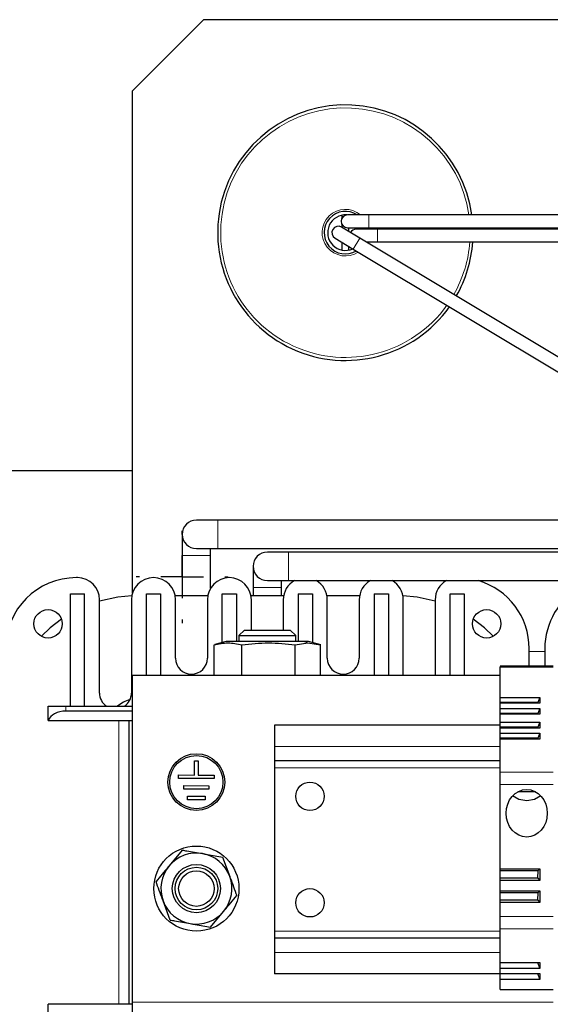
# Model space of a CAD drawing. Header units: millimetres. Extents: x 5 to 418, y 2 to 292.
# Tile 4 of 48: x 66 to 90, y 90 to 136. Entities that reach past the tile are written whole.
import ezdxf

# ---------------------------------------------------------------- set-up
doc = ezdxf.new("R2010")
doc.units = ezdxf.units.MM
doc.layers.add('SLD-0', color=7, linetype='Continuous')

# ---------------------------------------------------------------- blocks, each defined once
blk = doc.blocks.new('SW_CENTERMARKSYMBOL_6')
at = {"layer": 'SLD-0', "color": 0}
for p, q in [((0, 2), (0, 2.167)), ((0, 0), (0, 1)), ((-2, 0), (-2.167, 0)), ((0, 0), (-1, 0)), ((0, 0), (0, -1)), ((0, 0), (1, 0)), ((2, 0), (2.167, 0)), ((0, -2), (0, -2.167))]:
    blk.add_line(p, q, dxfattribs=at)

msp = doc.modelspace()

# ---------------------------------------------------------------- linework, layer by layer
at = {"color": 7, "linetype": 'Continuous', "lineweight": 25}
for p, q in [((74.1796, 136.2823), (70.8463, 132.949)), ((130.8463, 136.2823), (74.1796, 136.2823)), ((70.8463, 109.3665), (70.8463, 132.949)), ((80.6796, 127.0988), (80.6796, 126.9531)), ((81.9463, 127.1157), (80.9463, 127.1157)), ((123.2796, 127.1157), (81.9463, 127.1157)), ((81.5248, 126.0251), (80.6673, 126.5396)), ((80.6796, 126.6782), (80.6796, 126.5322)), ((80.9463, 126.5157), (81.9463, 126.5157)), ((81.013, 126.3322), (81.013, 126.5157)), ((82.3463, 126.449), (81.3463, 126.449)), ((81.6628, 126.449), (81.6463, 126.5157)), ((81.8323, 126.449), (81.8187, 126.5157)), ((81.9463, 126.5157), (123.2796, 126.5157)), ((101.0463, 126.449), (82.3463, 126.449)), ((86.844, 126.449), (86.8418, 126.5157)), ((80.3586, 126.0251), (81.2161, 125.5106)), ((80.6796, 125.8325), (80.6796, 125.4658)), ((103.5152, 112.8304), (81.5248, 126.0251)), ((81.8183, 125.849), (82.3463, 125.849)), ((82.3463, 125.849), (101.0463, 125.849)), ((81.013, 125.4658), (81.013, 125.6325)), ((81.2161, 125.5106), (103.2065, 112.3159)), ((58.013, 115.1157), (70.8463, 115.1157)), ((74.8463, 112.7823), (73.8463, 112.7823)), ((91.5963, 112.7823), (74.8463, 112.7823)), ((73.1796, 112.1157), (73.1796, 111.1157)), ((73.8463, 111.449), (74.8463, 111.449)), ((74.513, 111.1157), (74.513, 111.449)), ((74.8463, 111.449), (91.5963, 111.449)), ((73.1796, 111.1157), (73.1796, 109.2323)), ((74.513, 109.5852), (74.513, 111.1157)), ((78.1796, 111.2823), (77.1796, 111.2823)), ((91.9296, 111.2823), (78.1796, 111.2823)), ((76.513, 110.6157), (76.513, 109.6157)), ((68.263, 110.0823), (68.213, 110.0823)), ((76.513, 109.6157), (76.513, 109.2323)), ((77.1796, 109.949), (78.1796, 109.949)), ((77.8463, 109.6157), (77.8463, 109.949)), ((77.8463, 109.2323), (77.8463, 109.6157)), ((78.1796, 109.949), (91.9296, 109.949)), ((67.9296, 104.049), (67.9296, 109.3157)), ((67.9296, 109.3157), (68.5963, 109.3157)), ((68.5963, 104.049), (68.5963, 109.3157)), ((71.4963, 109.3157), (72.163, 109.3157)), ((71.4963, 105.4823), (71.4963, 109.3157)), ((72.163, 109.3157), (72.163, 105.4823)), ((74.3794, 109.2323), (72.8466, 109.2323)), ((75.063, 107.0332), (75.063, 109.3157)), ((75.063, 109.3157), (75.7296, 109.3157)), ((75.7296, 109.3157), (75.7296, 107.0823)), ((77.946, 109.2323), (76.4132, 109.2323)), ((78.6296, 109.3157), (79.2963, 109.3157)), ((78.6296, 109.3157), (78.6296, 107.0823)), ((79.2963, 109.3157), (79.2963, 107.0332)), ((81.5127, 109.2323), (79.9799, 109.2323)), ((82.1963, 109.3157), (82.863, 109.3157)), ((82.1963, 109.3157), (82.1963, 105.4823)), ((82.863, 109.3157), (82.863, 105.4823)), ((85.763, 109.3157), (86.4296, 109.3157)), ((85.763, 105.4823), (85.763, 109.3157)), ((86.4296, 109.3157), (86.4296, 105.4823)), ((69.2963, 104.6657), (69.2963, 109.049)), ((70.7963, 109.049), (70.7963, 104.6657)), ((72.863, 106.299), (72.863, 109.049)), ((74.363, 109.049), (74.363, 106.299)), ((76.4296, 107.6157), (76.4296, 109.049)), ((77.9296, 109.049), (77.9296, 107.6157)), ((79.9963, 106.299), (79.9963, 109.049)), ((81.4963, 109.049), (81.4963, 106.299)), ((83.563, 105.4823), (83.563, 109.049)), ((85.063, 109.049), (85.063, 105.4823)), ((76.102, 107.6157), (75.8463, 107.36)), ((75.8463, 107.36), (75.8463, 107.0823)), ((75.8463, 107.36), (78.5113, 107.36)), ((76.102, 107.6157), (78.2559, 107.6157)), ((78.2559, 107.6157), (78.2573, 107.6157)), ((78.513, 107.36), (78.2573, 107.6157)), ((78.5113, 107.36), (78.513, 107.36)), ((78.513, 107.0823), (78.513, 107.36)), ((74.6785, 105.4823), (74.6785, 106.93)), ((75.2463, 107.0823), (74.7079, 106.938)), ((78.8762, 107.0823), (75.2463, 107.0823)), ((75.9801, 105.4823), (75.9801, 106.93)), ((78.4812, 106.93), (79.081, 107.0198)), ((78.4812, 105.4823), (78.4812, 106.93)), ((79.113, 107.0823), (78.8762, 107.0823)), ((79.081, 107.0198), (79.6808, 106.93)), ((79.6906, 106.9275), (79.113, 107.0823)), ((79.6808, 105.4823), (79.6808, 106.93)), ((89.4796, 105.926), (89.4796, 106.749)), ((90.213, 106.749), (90.213, 105.926)), ((90.613, 105.926), (88.113, 105.926)), ((88.113, 105.926), (88.113, 105.8814)), ((88.113, 104.4611), (88.113, 105.8814)), ((88.113, 105.4823), (70.8463, 105.4823)), ((70.8463, 90.149), (70.8463, 105.4823)), ((66.8796, 103.3823), (66.8796, 104.049)), ((66.8796, 104.049), (67.713, 104.049)), ((67.713, 104.049), (70.8463, 104.049)), ((88.113, 104.4611), (89.9818, 104.4611)), ((88.113, 104.2271), (88.113, 104.4611)), ((89.8808, 104.2271), (88.113, 104.2271)), ((88.113, 104.1849), (88.113, 104.2271)), ((89.9818, 104.1849), (88.113, 104.1849)), ((88.113, 103.9445), (88.113, 104.1849)), ((89.8808, 104.2271), (89.8774, 104.1849)), ((89.9818, 104.4611), (89.8808, 104.2271)), ((89.9818, 104.4611), (89.9818, 104.1849)), ((70.8463, 103.8157), (67.713, 103.8157)), ((88.113, 103.9445), (89.9818, 103.9445)), ((88.113, 103.7104), (88.113, 103.9445)), ((89.8808, 103.7104), (88.113, 103.7104)), ((88.113, 103.6682), (88.113, 103.7104)), ((89.9818, 103.6682), (88.113, 103.6682)), ((88.113, 103.2945), (88.113, 103.6682)), ((89.8808, 103.7104), (89.8774, 103.6682)), ((89.9818, 103.9445), (89.8808, 103.7104)), ((89.9818, 103.9445), (89.9818, 103.6682)), ((66.8796, 103.3823), (66.8965, 103.3823)), ((66.8965, 103.3823), (70.8463, 103.3823)), ((70.6963, 90.049), (70.6963, 103.3823)), ((88.113, 103.149), (77.513, 103.149)), ((77.513, 103.149), (77.513, 102.149)), ((88.113, 103.2945), (89.9818, 103.2945)), ((88.113, 103.0604), (88.113, 103.2945)), ((89.9818, 103.2945), (89.8808, 103.0604)), ((89.9818, 103.2945), (89.9818, 103.0182)), ((89.8808, 103.0604), (88.113, 103.0604)), ((88.113, 103.0182), (88.113, 103.0604)), ((89.9818, 103.0182), (88.113, 103.0182)), ((88.113, 102.7778), (88.113, 103.0182)), ((88.113, 102.7778), (89.9818, 102.7778)), ((88.113, 102.5437), (88.113, 102.7778)), ((89.8808, 103.0604), (89.8774, 103.0182)), ((89.9818, 102.7778), (89.8808, 102.5437)), ((89.9818, 102.7778), (89.9818, 102.5016)), ((89.8808, 102.5437), (88.113, 102.5437)), ((88.113, 102.5016), (88.113, 102.5437)), ((89.9818, 102.5016), (88.113, 102.5016)), ((88.113, 100.9436), (88.113, 102.5016)), ((89.8808, 102.5437), (89.8774, 102.5016)), ((77.513, 102.149), (77.513, 101.4823)), ((73.7636, 100.8158), (73.7647, 101.4825)), ((73.7647, 101.4825), (73.9314, 101.4822)), ((73.9314, 101.4822), (73.9302, 100.8155)), ((88.113, 101.4823), (77.513, 101.4823)), ((77.513, 101.4823), (77.513, 101.149)), ((73.0133, 100.6504), (73.0136, 100.8171)), ((73.0136, 100.8171), (73.7636, 100.8158)), ((73.9302, 100.8155), (74.6802, 100.8142)), ((74.6802, 100.8142), (74.6799, 100.6475)), ((77.513, 101.149), (77.513, 93.4823)), ((88.113, 100.3662), (88.113, 100.9436)), ((74.6799, 100.6475), (73.0133, 100.6504)), ((88.113, 96.4086), (88.113, 100.3662)), ((73.2624, 100.15), (73.2627, 100.3167)), ((74.4291, 100.148), (73.2624, 100.15)), ((73.2627, 100.3167), (74.4293, 100.3146)), ((74.4293, 100.3146), (74.4291, 100.148)), ((89.7756, 100.0285), (88.9504, 100.0285)), ((73.4282, 99.6497), (73.4285, 99.8164)), ((74.2615, 99.6483), (73.4282, 99.6497)), ((73.4285, 99.8164), (74.2618, 99.8149)), ((74.2618, 99.8149), (74.2615, 99.6483)), ((73.1831, 97.2889), (72.5666, 96.5501)), ((75.0793, 96.96), (75.4109, 96.0567)), ((88.113, 96.4086), (89.9818, 96.4086)), ((88.113, 96.3157), (88.113, 96.4086)), ((89.8808, 96.3157), (88.113, 96.3157)), ((88.113, 95.9823), (88.113, 96.3157)), ((89.8808, 96.3157), (89.8652, 95.9823)), ((89.9818, 96.4086), (89.8808, 96.3157)), ((89.9818, 96.4086), (89.9818, 95.8561)), ((88.113, 95.9823), (89.8652, 95.9823)), ((88.113, 95.8561), (88.113, 95.9823)), ((89.9818, 95.8561), (88.113, 95.8561)), ((88.113, 95.3752), (88.113, 95.8561)), ((89.8652, 95.9823), (89.9818, 95.8561)), ((88.113, 95.3752), (89.9818, 95.3752)), ((88.113, 95.2823), (88.113, 95.3752)), ((89.8808, 95.2823), (88.113, 95.2823)), ((88.113, 94.949), (88.113, 95.2823)), ((89.8808, 95.2823), (89.8652, 94.949)), ((89.9818, 95.3752), (89.8808, 95.2823)), ((89.9818, 95.3752), (89.9818, 94.8228)), ((72.6133, 94.0047), (72.2817, 94.908)), ((88.113, 94.949), (89.8652, 94.949)), ((88.113, 94.8228), (88.113, 94.949)), ((89.9818, 94.8228), (88.113, 94.8228)), ((88.113, 94.1672), (88.113, 94.8228)), ((89.8652, 94.949), (89.9818, 94.8228)), ((74.5095, 93.6757), (75.126, 94.4145)), ((88.113, 93.5899), (88.113, 94.1672)), ((77.513, 93.4823), (77.513, 93.149)), ((88.113, 92.0121), (88.113, 93.5899)), ((88.113, 93.149), (77.513, 93.149)), ((77.513, 93.149), (77.513, 92.4823)), ((77.513, 92.4823), (77.513, 91.4823)), ((88.113, 92.0121), (89.9818, 92.0121)), ((88.113, 91.7359), (88.113, 92.0121)), ((89.8666, 92.0121), (89.9818, 91.7359)), ((89.9818, 92.0121), (89.9818, 91.7359)), ((89.9818, 91.7359), (88.113, 91.7359)), ((88.113, 91.4954), (88.113, 91.7359)), ((88.113, 91.4823), (77.513, 91.4823)), ((88.113, 91.4954), (89.9818, 91.4954)), ((88.113, 91.2192), (88.113, 91.4954)), ((89.9818, 91.2192), (88.113, 91.2192)), ((88.113, 90.749), (88.113, 91.2192)), ((89.8666, 91.4954), (89.9818, 91.2192)), ((89.9818, 91.4954), (89.9818, 91.2192)), ((88.113, 90.749), (90.613, 90.749)), ((66.8965, 90.049), (66.8796, 90.049)), ((66.8796, 89.3823), (66.8796, 90.049)), ((70.8463, 90.049), (66.8965, 90.049)), ((70.8463, 88.8157), (70.8463, 90.149))]:
    msp.add_line(p, q, dxfattribs=at)
at = {"color": 7, "linetype": 'Continuous', "lineweight": 18}
for p, q in [((81.9463, 127.1157), (81.9463, 126.5157)), ((81.9271, 126.449), (81.9147, 126.5157)), ((82.3463, 125.849), (82.3463, 126.449)), ((86.7036, 126.449), (86.7013, 126.5157)), ((81.2161, 125.5106), (81.5248, 126.0251)), ((74.8463, 112.7823), (74.8463, 112.1157)), ((74.8463, 112.1157), (74.8463, 111.449)), ((73.1796, 111.1157), (74.513, 111.1157)), ((78.1796, 111.2823), (78.1796, 110.6157)), ((78.1796, 110.6157), (78.1796, 109.949)), ((76.513, 109.6157), (77.8463, 109.6157)), ((78.2559, 107.6157), (78.5113, 107.36)), ((78.5113, 107.0823), (78.5113, 107.36)), ((78.8762, 107.0823), (79.081, 107.0198)), ((90.213, 106.6157), (89.4796, 106.6157)), ((90.613, 105.8814), (88.113, 105.8814)), ((67.713, 104.049), (67.713, 103.8157)), ((70.1963, 103.3823), (70.1963, 90.049)), ((88.113, 102.149), (77.513, 102.149)), ((88.113, 101.149), (77.513, 101.149)), ((88.113, 100.9436), (90.613, 100.9436)), ((88.113, 100.3662), (90.613, 100.3662)), ((88.113, 94.1672), (90.613, 94.1672)), ((88.113, 93.4823), (77.513, 93.4823)), ((88.113, 93.5899), (90.613, 93.5899)), ((88.113, 92.4823), (77.513, 92.4823)), ((90.613, 90.149), (70.8463, 90.149))]:
    msp.add_line(p, q, dxfattribs=at)
at = {"color": 7, "linetype": 'Continuous', "lineweight": 25, "flags": 128}
for points in [[(70.812, 109.2285), (70.1497, 109.1694), (69.2963, 108.9844)], [(85.063, 108.9844), (84.2096, 109.1694), (83.5473, 109.2285)], [(67.5099, 108.1328), (66.9804, 107.722), (66.5656, 107.3276)], [(87.7936, 107.3276), (87.3789, 107.722), (86.8493, 108.1328)], [(89.363, 99.6035), (88.993, 99.6672), (88.7, 99.8314)], [(90.0259, 99.8314), (89.7329, 99.6672), (89.363, 99.6035)]]:
    msp.add_lwpolyline(points, dxfattribs=at)
at = {"color": 7, "linetype": 'Continuous', "lineweight": 25}
for centre, radius in [((66.8796, 107.9157), 0.6667), ((87.4796, 107.9157), 0.6667), ((73.8463, 100.4823), 1.3333), ((73.8463, 100.4823), 1.25), ((79.1796, 99.8157), 0.6667), ((73.8463, 95.4823), 2), ((73.8463, 95.4823), 1.1321), ((73.8463, 95.4823), 1), ((73.8463, 95.4823), 0.8333), ((79.1796, 94.8157), 0.6667)]:
    msp.add_circle(centre, radius, dxfattribs=at)
for centre, radius, start, end in [((80.8463, 126.2823), 6, 7.98356, 324.5282), ((80.8463, 126.2823), 1, 56.44269, 300.90346), ((80.8463, 126.2823), 0.8333, 85.69675, 294.57725), ((80.9463, 126.8157), 0.3, 90, 270), ((80.513, 126.2823), 0.3, 59.03537, 239.03537), ((81.3463, 126.149), 0.3, 90, 151.79161), ((80.8463, 126.2823), 6, 330.26252, 355.85837), ((73.8463, 112.1157), 0.6667, 90, 180), ((73.8463, 112.1157), 0.6667, 180, 270), ((77.1796, 110.6157), 0.6667, 90, 180), ((77.1796, 110.6157), 0.6667, 180, 270), ((68.213, 106.749), 3.3333, 90, 180), ((68.263, 109.049), 1.0333, 0, 90), ((71.8296, 109.049), 1.0333, 0, 180), ((75.3963, 109.049), 1.0333, 0, 180), ((78.963, 109.049), 1.0333, 119.42871, 180), ((78.963, 109.049), 1.0333, 0, 60.57129), ((82.5296, 109.049), 1.0333, 119.42871, 180), ((82.5296, 109.049), 1.0333, 0, 60.57129), ((86.0963, 109.049), 1.0333, 119.42871, 180), ((86.1463, 106.749), 3.3333, 0, 73.7398), ((93.5463, 106.749), 3.3333, 119.01247, 180), ((73.613, 106.299), 0.75, 180, 0), ((80.7463, 106.299), 0.75, 180, 0), ((70.0463, 104.6657), 0.75, 180, 235.30787), ((70.0463, 104.6657), 0.75, 304.69213, 0), ((71.0296, 103.049), 1.3333, 103.19415, 131.40962), ((73.8463, 95.4823), 1.6667, 80.15818, 140.15818), ((73.8463, 95.4823), 1.6667, 20.15818, 80.15818), ((73.8463, 95.4823), 1.6667, 140.15818, 200.15818), ((73.8463, 95.4823), 1.6667, 320.15818, 20.15818), ((73.8463, 95.4823), 1.6667, 200.15818, 260.15818), ((73.8463, 95.4823), 1.6667, 260.15818, 320.15818)]:
    msp.add_arc(centre, radius, start, end, dxfattribs=at)
at = {"color": 7, "linetype": 'Continuous', "lineweight": 18}
for radius, start, end in [(5.8597, 8.17604, 324.42003), (1.0936, 49.64453, 303.49379), (5.8597, 330.29191, 355.759)]:
    msp.add_arc((80.8463, 126.2823), radius, start, end, dxfattribs=at)
at = {"color": 7, "linetype": 'Continuous', "lineweight": 25}
msp.add_ellipse((67.713, 103.274), major_axis=(0.8333, 0), ratio=0.65, start_param=1.5707963, end_param=2.9402347, dxfattribs=at)
msp.add_ellipse((89.363, 99.0191), major_axis=(0, 1.1162), ratio=0.8660254, dxfattribs=at)
for points, knots in [([(74.6785, 106.93), (74.8954, 106.9749), (75.3293, 107.0647), (75.7631, 106.9749), (75.9801, 106.93)], [0, 0, 0, 0, 0.4999949, 1, 1, 1, 1]), ([(75.9801, 106.93), (76.3969, 106.9749), (77.2306, 107.0647), (78.0643, 106.9749), (78.4812, 106.93)], [0, 0, 0, 0, 0.4999949, 1, 1, 1, 1]), ([(73.1831, 97.2889), (73.2532, 97.2768), (73.562, 97.2232), (73.883, 97.1675), (74.1312, 97.1245)], [0, 0, 0, 0, 0.2269026, 1, 1, 1, 1]), ([(74.1312, 97.1245), (74.2096, 97.1109), (74.5304, 97.0552), (74.8431, 97.001), (75.0793, 96.96)], [0, 0, 0, 0, 0.2443658, 1, 1, 1, 1]), ([(72.5666, 96.5501), (72.552, 96.5326), (72.3438, 96.2831), (72.1398, 96.0386), (71.9501, 95.8113)], [0, 0, 0, 0, 0.0702006, 1, 1, 1, 1]), ([(72.2817, 94.908), (72.2739, 94.9294), (72.1619, 95.2344), (72.0522, 95.5333), (71.9501, 95.8113)], [0, 0, 0, 0, 0.0702006, 1, 1, 1, 1]), ([(75.4109, 96.0567), (75.4187, 96.0353), (75.5307, 95.7302), (75.6405, 95.4313), (75.7425, 95.1534)], [0, 0, 0, 0, 0.0702006, 1, 1, 1, 1]), ([(75.126, 94.4145), (75.1406, 94.4321), (75.3488, 94.6816), (75.5528, 94.926), (75.7425, 95.1534)], [0, 0, 0, 0, 0.07020058, 1, 1, 1, 1]), ([(72.6133, 94.0047), (72.6834, 93.9925), (72.9922, 93.9389), (73.3132, 93.8832), (73.5614, 93.8402)], [0, 0, 0, 0, 0.2269026, 1, 1, 1, 1]), ([(73.5614, 93.8402), (73.6398, 93.8266), (73.9607, 93.7709), (74.2733, 93.7167), (74.5095, 93.6757)], [0, 0, 0, 0, 0.2443658, 1, 1, 1, 1])]:
    msp.add_open_spline(points, degree=3, knots=knots, dxfattribs=at)

# ---------------------------------------------------------------- block references
at = {"layer": 'SLD-0', "color": 7}
msp.add_blockref('SW_CENTERMARKSYMBOL_6', (73.1796, 110.1157), dxfattribs=at)

doc.saveas('drawing.dxf')
